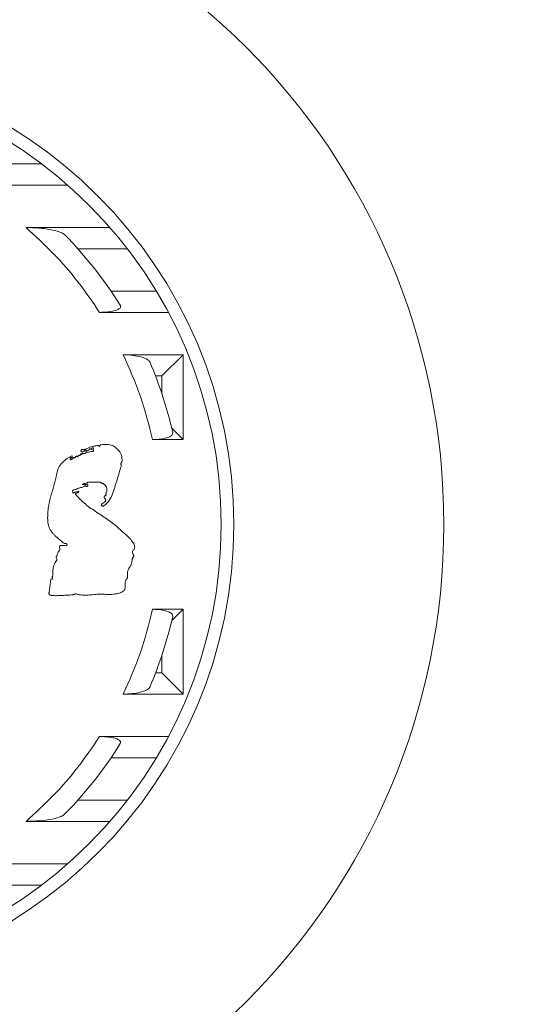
# Model space of a CAD drawing. Header units: millimetres. Extents: x 10286 to 14410, y 4410 to 8907.
# Tile 8 of 11: x 10820 to 10939, y 4771 to 5004. Entities that reach past the tile are written whole.
import ezdxf

# ---------------------------------------------------------------- set-up
doc = ezdxf.new("R2010")
doc.units = ezdxf.units.MM

msp = doc.modelspace()

# ---------------------------------------------------------------- linework, layer by layer
at = {"color": 7, "linetype": 'Continuous', "lineweight": 15}
for p, q in [((10808.8, 4969.52), (10825.21, 4969.52)), ((10831.34, 4964.52), (10807.48, 4964.52)), ((10821.51, 4954.52), (10841.31, 4954.52)), ((10845.41, 4949.52), (10833.71, 4949.52)), ((10841.55, 4939.52), (10852.24, 4939.52)), ((10855.07, 4934.52), (10838.86, 4934.52)), ((10844.45, 4924.52), (10858.54, 4924.52)), ((10853.54, 4919.52), (10858.54, 4924.52)), ((10858.54, 4924.52), (10858.54, 4904.52)), ((10853.54, 4919.52), (10852.04, 4919.52)), ((10853.54, 4915.34), (10853.54, 4919.52)), ((10858.54, 4904.52), (10855.87, 4907.19)), ((10838.8, 4902.93), (10839.06, 4903.29)), ((10858.54, 4904.52), (10851.35, 4904.52)), ((10831.18, 4900.09), (10832.33, 4900.72)), ((10834.19, 4900.81), (10834.46, 4901.16)), ((10834.81, 4893.98), (10834.89, 4893.89)), ((10836.05, 4894.51), (10839.06, 4894.51)), ((10833.84, 4892.39), (10833.93, 4892.3)), ((10839.6, 4888.75), (10839.24, 4889.1)), ((10827.37, 4871.65), (10826.93, 4868.46)), ((10845.45, 4871.91), (10845.18, 4871.65)), ((10832.6, 4867.92), (10832.77, 4868.11)), ((10851.35, 4864.52), (10858.54, 4864.52)), ((10855.87, 4861.85), (10858.54, 4864.52)), ((10858.54, 4864.52), (10858.54, 4844.52)), ((10853.54, 4849.52), (10853.54, 4853.7)), ((10852.04, 4849.52), (10853.54, 4849.52)), ((10858.54, 4844.52), (10853.54, 4849.52)), ((10858.54, 4844.52), (10844.45, 4844.52)), ((10838.86, 4834.52), (10855.07, 4834.52)), ((10852.24, 4829.52), (10841.55, 4829.52)), ((10833.71, 4819.52), (10845.41, 4819.52)), ((10841.31, 4814.52), (10821.51, 4814.52)), ((10807.48, 4804.52), (10831.34, 4804.52)), ((10825.21, 4799.52), (10808.8, 4799.52))]:
    msp.add_line(p, q, dxfattribs=at)
for radius in [159.02, 109.5, 106.5]:
    msp.add_circle((10761.04, 4884.52), radius, dxfattribs=at)
for radius, start, end in [(475, 0, 208.4844), (457.64, 0, 212.1061), (97.5, 31.9997, 44.4956), (97.5, 12.8396, 23.1514), (97.5, 336.8486, 347.1604), (97.5, 315.5044, 328.0003)]:
    msp.add_arc((10761.04, 4884.52), radius, start, end, dxfattribs=at)
for points, knots in [([(10830.59, 4952.85), (10830.32, 4953.04), (10829.7, 4953.47), (10827.58, 4954.03), (10824.75, 4954.44), (10822.53, 4954.49), (10821.51, 4954.52)], [0, 0, 0, 0, 0.173265, 0.403408, 0.724512, 1, 1, 1, 1]), ([(10838.86, 4934.52), (10837.2, 4936.96), (10833.86, 4941.83), (10828.04, 4948.54), (10823.68, 4952.53), (10821.51, 4954.52)], [0, 0, 0, 0, 0.333256, 0.667004, 1, 1, 1, 1]), ([(10838.86, 4934.52), (10839.51, 4934.54), (10840.7, 4934.57), (10842.25, 4934.83), (10843.3, 4935.19), (10843.82, 4935.64), (10843.84, 4935.97), (10843.75, 4936.15), (10843.73, 4936.19)], [0, 0, 0, 0, 0.234273, 0.42773, 0.622194, 0.792935, 0.95872, 1, 1, 1, 1]), ([(10850.69, 4922.85), (10850.54, 4923.05), (10850.23, 4923.44), (10849, 4923.95), (10847.3, 4924.34), (10845.66, 4924.5), (10844.68, 4924.52), (10844.45, 4924.52)], [0, 0, 0, 0, 0.216239, 0.431732, 0.668358, 0.91917, 1, 1, 1, 1]), ([(10851.35, 4904.52), (10850.49, 4907.95), (10848.76, 4914.82), (10845.88, 4921.28), (10844.45, 4924.52)], [0, 0, 0, 0, 0.500025, 1, 1, 1, 1]), ([(10851.35, 4904.52), (10851.89, 4904.53), (10852.96, 4904.57), (10854.38, 4904.82), (10855.44, 4905.2), (10856.08, 4905.68), (10856.1, 4906.01), (10856.1, 4906.19)], [0, 0, 0, 0, 0.201071, 0.402402, 0.598885, 0.796992, 1, 1, 1, 1]), ([(10838.8, 4902.93), (10838.78, 4902.98), (10838.75, 4903.04), (10838.69, 4903.11), (10838.63, 4903.14), (10838.55, 4903.16), (10838.36, 4903.09), (10837.9, 4903.1), (10837.04, 4902.85), (10836.24, 4902.63), (10835.69, 4902.33), (10835.53, 4902.2), (10835.36, 4902.14), (10835.18, 4902.16), (10835.01, 4902.21), (10834.83, 4902.24), (10834.7, 4902.21), (10834.6, 4902.14), (10834.52, 4902.03), (10834.47, 4901.91), (10834.45, 4901.82), (10834.46, 4901.76), (10834.48, 4901.71), (10834.52, 4901.68), (10834.57, 4901.66), (10834.73, 4901.65), (10834.9, 4901.7), (10835.06, 4901.72), (10835.12, 4901.74), (10835.17, 4901.79), (10835.21, 4901.86), (10835.24, 4901.91), (10835.29, 4901.94), (10835.32, 4901.94), (10835.38, 4901.93), (10835.45, 4901.88), (10835.54, 4901.82), (10835.6, 4901.79), (10835.65, 4901.79), (10835.69, 4901.81), (10835.74, 4901.87), (10835.8, 4901.95), (10835.96, 4901.99), (10836.13, 4901.98), (10836.33, 4902.13), (10836.43, 4902.27), (10836.54, 4902.35), (10836.59, 4902.38), (10836.65, 4902.37), (10836.71, 4902.35), (10836.78, 4902.31), (10836.86, 4902.25), (10836.94, 4902.22), (10836.99, 4902.22), (10837.01, 4902.22), (10837.03, 4902.23), (10837.04, 4902.24), (10837.04, 4902.26), (10837.04, 4902.31), (10837.01, 4902.37), (10837, 4902.44), (10836.99, 4902.48), (10837.01, 4902.51), (10837.03, 4902.53), (10837.08, 4902.55), (10837.17, 4902.57), (10837.26, 4902.57), (10837.34, 4902.56), (10837.38, 4902.54), (10837.4, 4902.52), (10837.41, 4902.49), (10837.42, 4902.45), (10837.39, 4902.33), (10837.29, 4902.21), (10837.33, 4902.08), (10837.36, 4902.03), (10837.4, 4902), (10837.43, 4901.97), (10837.44, 4901.94), (10837.44, 4901.92), (10837.44, 4901.9), (10837.41, 4901.86), (10837.35, 4901.8), (10837.22, 4901.74), (10837.01, 4901.74), (10836.71, 4901.71), (10836.37, 4901.52), (10835.98, 4901.62), (10835.65, 4901.45), (10835.41, 4901.27), (10835.18, 4901.22), (10835.04, 4901.23), (10834.96, 4901.27), (10834.9, 4901.31), (10834.86, 4901.33), (10834.84, 4901.33), (10834.82, 4901.33), (10834.8, 4901.31), (10834.77, 4901.27), (10834.75, 4901.2), (10834.72, 4901.11), (10834.69, 4901.05), (10834.66, 4901.02), (10834.64, 4901.01), (10834.61, 4901.01), (10834.58, 4901.02), (10834.52, 4901.06), (10834.49, 4901.12), (10834.46, 4901.16)], [0, 0, 0, 0, 0.011406, 0.017108, 0.02191, 0.026724, 0.035998, 0.068677, 0.133468, 0.245501, 0.26346, 0.281767, 0.293034, 0.30431, 0.322917, 0.337102, 0.345257, 0.353409, 0.365309, 0.37768, 0.38282, 0.388004, 0.391429, 0.394862, 0.399001, 0.405245, 0.432625, 0.439051, 0.443653, 0.448275, 0.454816, 0.461387, 0.463955, 0.466067, 0.468978, 0.479505, 0.485927, 0.492392, 0.495085, 0.49779, 0.502835, 0.514162, 0.520335, 0.540506, 0.552739, 0.576648, 0.581573, 0.585482, 0.589407, 0.594706, 0.600498, 0.609141, 0.617894, 0.620371, 0.621836, 0.622961, 0.624094, 0.625083, 0.627107, 0.636428, 0.639865, 0.643341, 0.645316, 0.647291, 0.650281, 0.658625, 0.668804, 0.672645, 0.676514, 0.678612, 0.680726, 0.682626, 0.687818, 0.710482, 0.714152, 0.718925, 0.7239, 0.72659, 0.728331, 0.729801, 0.73163, 0.734642, 0.74059, 0.751282, 0.767639, 0.788779, 0.822656, 0.854481, 0.876995, 0.908767, 0.923279, 0.93243, 0.940139, 0.945987, 0.947977, 0.94999, 0.951297, 0.952601, 0.9549, 0.963297, 0.970141, 0.977033, 0.97921, 0.980879, 0.982557, 0.984513, 0.987888, 1, 1, 1, 1]), ([(10839.6, 4888.75), (10839.84, 4888.93), (10840.32, 4889.29), (10841.58, 4890.6), (10842.42, 4893.3), (10843.28, 4895.92), (10843.69, 4897.53), (10843.86, 4898.03), (10843.94, 4898.23), (10844, 4898.39), (10843.95, 4898.54), (10843.9, 4898.66), (10843.87, 4898.76), (10843.87, 4898.83), (10843.92, 4898.94), (10844.06, 4899.08), (10844.14, 4899.45), (10844.14, 4899.82), (10844.13, 4900.24), (10844.08, 4900.6), (10843.98, 4900.98), (10843.82, 4901.32), (10843.65, 4901.57), (10843.47, 4901.82), (10843.27, 4902.06), (10842.96, 4902.39), (10842.56, 4902.73), (10842.08, 4903.04), (10841.54, 4903.25), (10840.55, 4903.44), (10839.7, 4903.35), (10839.06, 4903.29)], [0, 0, 0, 0, 0.046757, 0.092395, 0.28042, 0.469197, 0.523752, 0.537393, 0.550623, 0.557173, 0.563852, 0.573437, 0.577504, 0.580402, 0.583299, 0.596804, 0.610505, 0.639545, 0.653991, 0.676362, 0.69548, 0.714615, 0.733704, 0.743237, 0.762312, 0.781389, 0.813225, 0.843958, 0.868652, 0.902109, 1, 1, 1, 1]), ([(10834.19, 4900.81), (10834.14, 4900.81), (10834.08, 4900.8), (10834.01, 4900.8), (10833.97, 4900.81), (10833.95, 4900.84), (10833.93, 4900.85), (10833.92, 4900.85), (10833.91, 4900.84), (10833.88, 4900.83), (10833.85, 4900.8), (10833.82, 4900.73), (10833.81, 4900.64), (10833.81, 4900.57), (10833.79, 4900.52), (10833.77, 4900.49), (10833.73, 4900.47), (10833.69, 4900.46), (10833.63, 4900.47), (10833.56, 4900.5), (10833.51, 4900.55), (10833.45, 4900.58), (10833.41, 4900.6), (10833.35, 4900.59), (10833.28, 4900.55), (10833.18, 4900.48), (10833.14, 4900.38), (10833.12, 4900.32), (10833.1, 4900.3), (10833.07, 4900.29), (10833.02, 4900.29), (10832.95, 4900.26), (10832.9, 4900.23), (10832.85, 4900.24), (10832.83, 4900.25), (10832.8, 4900.28), (10832.77, 4900.31), (10832.74, 4900.31), (10832.7, 4900.31), (10832.65, 4900.27), (10832.57, 4900.2), (10832.53, 4900.09), (10832.49, 4899.99), (10832.46, 4899.94), (10832.44, 4899.91), (10832.42, 4899.91), (10832.41, 4899.91), (10832.38, 4899.92), (10832.36, 4899.95), (10832.32, 4899.98), (10832.3, 4900), (10832.27, 4900), (10832.25, 4900), (10832.23, 4899.99), (10832.18, 4899.93), (10832.14, 4899.85), (10832.09, 4899.78), (10832.07, 4899.76), (10832.05, 4899.75), (10832.04, 4899.75), (10832.02, 4899.75), (10831.99, 4899.77), (10831.95, 4899.82), (10831.9, 4899.94), (10831.86, 4900.07), (10831.88, 4900.16), (10831.9, 4900.2), (10831.94, 4900.24), (10832.02, 4900.27), (10832.13, 4900.28), (10832.24, 4900.3), (10832.32, 4900.34), (10832.36, 4900.38), (10832.38, 4900.45), (10832.38, 4900.57), (10832.35, 4900.66), (10832.33, 4900.72)], [0, 0, 0, 0, 0.031417, 0.041272, 0.048888, 0.058336, 0.061795, 0.064456, 0.067117, 0.07182, 0.081134, 0.097597, 0.121316, 0.141103, 0.150045, 0.157505, 0.164948, 0.175761, 0.190035, 0.204493, 0.228036, 0.240036, 0.249365, 0.258689, 0.276764, 0.307297, 0.33676, 0.348099, 0.351931, 0.355751, 0.371316, 0.383095, 0.406559, 0.411033, 0.415504, 0.426173, 0.436871, 0.442162, 0.448795, 0.461443, 0.486432, 0.519806, 0.543906, 0.556013, 0.562125, 0.564981, 0.56785, 0.571383, 0.583403, 0.593826, 0.602111, 0.606337, 0.6106, 0.614349, 0.623579, 0.663593, 0.675467, 0.680882, 0.685207, 0.688746, 0.692281, 0.69765, 0.707952, 0.742932, 0.783505, 0.796001, 0.806495, 0.816998, 0.831805, 0.863235, 0.894737, 0.908557, 0.922503, 0.934754, 0.955645, 1, 1, 1, 1]), ([(10831.18, 4900.09), (10830.8, 4899.76), (10830.05, 4899.09), (10829.27, 4898.24), (10828.99, 4897.54), (10828.87, 4897.04), (10828.76, 4896.42), (10828.59, 4895.69), (10828.42, 4894.95), (10828.22, 4894.22), (10828.02, 4893.49), (10827.74, 4892.52), (10827.45, 4891.56), (10827.17, 4890.59), (10826.99, 4889.85), (10826.8, 4888.86), (10826.67, 4887.86), (10826.61, 4886.85), (10826.59, 4886.09), (10826.62, 4885.34), (10826.7, 4884.71), (10826.84, 4884.12), (10827.04, 4883.57), (10827.33, 4883.09), (10827.66, 4882.63), (10828.02, 4882.2), (10828.73, 4881.47), (10829.59, 4880.83), (10830.25, 4880.2), (10830.67, 4880), (10830.88, 4880.02), (10831.05, 4879.99), (10831.12, 4879.96), (10831.16, 4879.91), (10831.18, 4879.86), (10831.18, 4879.78), (10831.16, 4879.7), (10831.11, 4879.62), (10831.02, 4879.56), (10830.83, 4879.5), (10830.53, 4879.52), (10830.15, 4879.59), (10829.81, 4879.61), (10829.58, 4879.54), (10829.46, 4879.45), (10829.4, 4879.36), (10829.36, 4879.15), (10829.44, 4878.92), (10829.47, 4878.66), (10829.4, 4878.41), (10829.19, 4878.17), (10828.94, 4877.88), (10828.86, 4877.47), (10828.79, 4877.14), (10828.64, 4876.94), (10828.61, 4876.81), (10828.64, 4876.65), (10828.71, 4876.49), (10828.78, 4876.31), (10828.77, 4876.17), (10828.63, 4875.93), (10828.12, 4875.22), (10827.76, 4874.01), (10827.88, 4872.88), (10827.77, 4872.37), (10827.66, 4872.15), (10827.71, 4871.96), (10827.75, 4871.83), (10827.73, 4871.73), (10827.71, 4871.69), (10827.66, 4871.66), (10827.56, 4871.63), (10827.46, 4871.64), (10827.38, 4871.65), (10827.37, 4871.65)], [0, 0, 0, 0, 0.044864, 0.088829, 0.100016, 0.111179, 0.133484, 0.155787, 0.178089, 0.20039, 0.222692, 0.244993, 0.289595, 0.311897, 0.334202, 0.356509, 0.401155, 0.423462, 0.445769, 0.468081, 0.490415, 0.501575, 0.521587, 0.54159, 0.551567, 0.571535, 0.591492, 0.641372, 0.666275, 0.671603, 0.681488, 0.684533, 0.686284, 0.688054, 0.689557, 0.691683, 0.694349, 0.697036, 0.699762, 0.703683, 0.714365, 0.726245, 0.738201, 0.743752, 0.747267, 0.750811, 0.753851, 0.76517, 0.77187, 0.777024, 0.787378, 0.799623, 0.810427, 0.823526, 0.828945, 0.832118, 0.835294, 0.842503, 0.84821, 0.851346, 0.855176, 0.871666, 0.929809, 0.960527, 0.970823, 0.976175, 0.981646, 0.987001, 0.988418, 0.989848, 0.991082, 0.993157, 0.998853, 1, 1, 1, 1]), ([(10833.84, 4892.39), (10833.76, 4892.33), (10833.59, 4892.2), (10833.3, 4892.15), (10833.06, 4892.13), (10832.91, 4892.03), (10832.82, 4891.95), (10832.74, 4891.92), (10832.7, 4891.92), (10832.65, 4891.94), (10832.6, 4891.98), (10832.54, 4892.11), (10832.47, 4892.25), (10832.48, 4892.41), (10832.52, 4892.49), (10832.61, 4892.58), (10832.73, 4892.65), (10832.94, 4892.69), (10833.26, 4892.79), (10833.73, 4893.02), (10834.35, 4893.23), (10834.99, 4893.27), (10835.3, 4893.53), (10835.46, 4893.61), (10835.56, 4893.61), (10835.66, 4893.56), (10835.76, 4893.5), (10835.84, 4893.46), (10835.91, 4893.45), (10835.95, 4893.45), (10836, 4893.47), (10836.04, 4893.52), (10836.07, 4893.59), (10836.1, 4893.7), (10836.1, 4893.81), (10836.08, 4893.91), (10836.05, 4893.95), (10836.01, 4893.98), (10835.92, 4894), (10835.78, 4893.97), (10835.6, 4893.97), (10835.47, 4893.89), (10835.37, 4893.89), (10835.27, 4893.92), (10835.17, 4893.97), (10835.04, 4893.96), (10834.96, 4893.93), (10834.91, 4893.9), (10834.89, 4893.89)], [0, 0, 0, 0, 0.039461, 0.085319, 0.116461, 0.137213, 0.157776, 0.164322, 0.170917, 0.176706, 0.184562, 0.194741, 0.23697, 0.245341, 0.255785, 0.274656, 0.294783, 0.313614, 0.361227, 0.430108, 0.527265, 0.628294, 0.681673, 0.690288, 0.69898, 0.718729, 0.734523, 0.74765, 0.755429, 0.760997, 0.766584, 0.773854, 0.786208, 0.797989, 0.821785, 0.829744, 0.837764, 0.843583, 0.849399, 0.871973, 0.901088, 0.921734, 0.932775, 0.942245, 0.963029, 0.977501, 0.991939, 1, 1, 1, 1]), ([(10836.05, 4894.51), (10836.01, 4894.46), (10835.91, 4894.35), (10835.63, 4894.22), (10835.32, 4894.19), (10835.03, 4894.13), (10834.89, 4894.05), (10834.83, 4894), (10834.81, 4893.98)], [0, 0, 0, 0, 0.154277, 0.307899, 0.652063, 0.828853, 0.947057, 1, 1, 1, 1]), ([(10839.06, 4894.51), (10839.14, 4894.43), (10839.23, 4894.32), (10839.38, 4894.21), (10839.52, 4894.2), (10839.76, 4894.13), (10840.07, 4893.9), (10840.39, 4893.52), (10840.58, 4893.02), (10840.61, 4892.51), (10840.48, 4892.15), (10840.33, 4891.88), (10840.37, 4891.68), (10840.38, 4891.53), (10840.37, 4891.45), (10840.34, 4891.38), (10840.25, 4891.31), (10840.14, 4891.27), (10840.04, 4891.22), (10839.99, 4891.18), (10839.96, 4891.12), (10839.95, 4891.04), (10839.94, 4890.96), (10839.93, 4890.89), (10839.95, 4890.84), (10840.01, 4890.76), (10840.15, 4890.62), (10840.26, 4890.41), (10840.3, 4890.19), (10840.27, 4890.05), (10840.12, 4889.84), (10839.76, 4889.65), (10839.42, 4889.38), (10839.28, 4889.16), (10839.24, 4889.1)], [0, 0, 0, 0, 0.048765, 0.06264, 0.078176, 0.109138, 0.170063, 0.240062, 0.320433, 0.397261, 0.454698, 0.488168, 0.523753, 0.54014, 0.551553, 0.56062, 0.572795, 0.5974, 0.611601, 0.619705, 0.627883, 0.637161, 0.654085, 0.663456, 0.669976, 0.676518, 0.705968, 0.756398, 0.777567, 0.798921, 0.817688, 0.886396, 0.970655, 1, 1, 1, 1]), ([(10846.69, 4878.39), (10846.77, 4878.45), (10846.94, 4878.59), (10847.11, 4878.86), (10847.15, 4879.3), (10847.02, 4879.86), (10846.26, 4880.99), (10844.14, 4882.94), (10841.37, 4885.37), (10838.1, 4887.4), (10835.53, 4889.21), (10833.95, 4890.7), (10833.21, 4891.62), (10833.17, 4891.74), (10833.18, 4891.78), (10833.19, 4891.81), (10833.22, 4891.84), (10833.31, 4891.88), (10833.48, 4891.89), (10833.68, 4891.99), (10833.83, 4892.14), (10833.9, 4892.25), (10833.93, 4892.3)], [0, 0, 0, 0, 0.015378, 0.030936, 0.044219, 0.077355, 0.110784, 0.237529, 0.487652, 0.637858, 0.787914, 0.936394, 0.950442, 0.953174, 0.954732, 0.956303, 0.957683, 0.960181, 0.971069, 0.98034, 0.992551, 1, 1, 1, 1]), ([(10845.45, 4871.91), (10845.43, 4872.1), (10845.36, 4872.66), (10845.46, 4873.64), (10845.91, 4874.39), (10846.21, 4874.89), (10846.32, 4875.15), (10846.41, 4875.43), (10846.45, 4875.66), (10846.49, 4875.9), (10846.52, 4876.14), (10846.55, 4876.39), (10846.62, 4876.59), (10846.71, 4876.75), (10846.82, 4876.9), (10846.9, 4877.02), (10846.93, 4877.13), (10846.91, 4877.28), (10846.79, 4877.43), (10846.69, 4877.62), (10846.62, 4877.84), (10846.61, 4878.1), (10846.66, 4878.29), (10846.69, 4878.39)], [0, 0, 0, 0, 0.082053, 0.247915, 0.41743, 0.459262, 0.501157, 0.543036, 0.584888, 0.605796, 0.647611, 0.689464, 0.716018, 0.742556, 0.76903, 0.793675, 0.80595, 0.818336, 0.858565, 0.889281, 0.912038, 0.956936, 1, 1, 1, 1]), ([(10832.77, 4868.11), (10832.89, 4868.1), (10833.08, 4868.08), (10833.3, 4868.16), (10833.51, 4868.11), (10833.74, 4867.99), (10834.21, 4867.93), (10834.78, 4867.88), (10835.48, 4867.86), (10836.17, 4867.87), (10836.86, 4867.92), (10837.44, 4867.98), (10838.01, 4868.03), (10838.59, 4868.08), (10839.29, 4868.09), (10839.98, 4868.07), (10840.56, 4868.03), (10841.14, 4868.01), (10841.72, 4867.99), (10842.29, 4868.1), (10842.75, 4868.16), (10843.09, 4868.21), (10843.5, 4868.29), (10843.95, 4868.49), (10844.38, 4868.72), (10844.7, 4869.02), (10844.85, 4869.33), (10844.87, 4869.75), (10844.84, 4870.23), (10844.87, 4870.71), (10844.97, 4871.19), (10845.09, 4871.46), (10845.18, 4871.65)], [0, 0, 0, 0, 0.024465, 0.038187, 0.044136, 0.067424, 0.090764, 0.137389, 0.183974, 0.230558, 0.277141, 0.323714, 0.346999, 0.393577, 0.440169, 0.48675, 0.533323, 0.556609, 0.603233, 0.649907, 0.673198, 0.696487, 0.719806, 0.757086, 0.794447, 0.818573, 0.842934, 0.8625, 0.90134, 0.939595, 0.958688, 1, 1, 1, 1]), ([(10826.93, 4868.46), (10826.91, 4868.4), (10826.88, 4868.32), (10826.88, 4868.2), (10826.91, 4868.12), (10826.98, 4868.04), (10827.08, 4867.96), (10827.21, 4867.84), (10827.51, 4867.77), (10827.91, 4867.74), (10828.4, 4867.73), (10828.9, 4867.73), (10829.39, 4867.75), (10829.89, 4867.77), (10830.38, 4867.8), (10830.88, 4867.83), (10831.37, 4867.85), (10831.94, 4867.89), (10832.35, 4867.91), (10832.6, 4867.92)], [0, 0, 0, 0, 0.027837, 0.043227, 0.056376, 0.069495, 0.094002, 0.118629, 0.155321, 0.23621, 0.316802, 0.397379, 0.477951, 0.558521, 0.639089, 0.719657, 0.800226, 0.880793, 1, 1, 1, 1]), ([(10844.45, 4844.52), (10845.88, 4847.75), (10848.76, 4854.22), (10850.49, 4861.09), (10851.35, 4864.52)], [0, 0, 0, 0, 0.499975, 1, 1, 1, 1]), ([(10856.1, 4862.85), (10856.09, 4863.04), (10856.07, 4863.4), (10855.31, 4863.9), (10854.12, 4864.28), (10852.73, 4864.49), (10851.78, 4864.51), (10851.35, 4864.52)], [0, 0, 0, 0, 0.217379, 0.435223, 0.642026, 0.839412, 1, 1, 1, 1]), ([(10844.45, 4844.52), (10845.15, 4844.54), (10846.55, 4844.59), (10848.46, 4844.93), (10849.95, 4845.44), (10850.56, 4845.91), (10850.68, 4846.16), (10850.69, 4846.19)], [0, 0, 0, 0, 0.237886, 0.475231, 0.726385, 0.970651, 1, 1, 1, 1]), ([(10821.51, 4814.52), (10823.68, 4816.51), (10828.04, 4820.5), (10833.86, 4827.2), (10837.2, 4832.08), (10838.86, 4834.52)], [0, 0, 0, 0, 0.332979, 0.666726, 1, 1, 1, 1]), ([(10843.73, 4832.85), (10843.78, 4833.01), (10843.89, 4833.32), (10843.42, 4833.77), (10842.55, 4834.13), (10841.33, 4834.38), (10840.06, 4834.5), (10839.2, 4834.51), (10838.86, 4834.52)], [0, 0, 0, 0, 0.177833, 0.356306, 0.523621, 0.690821, 0.876464, 1, 1, 1, 1]), ([(10821.51, 4814.52), (10822.83, 4814.56), (10825.26, 4814.63), (10828.08, 4815.12), (10829.85, 4815.65), (10830.36, 4816.02), (10830.59, 4816.19)], [0, 0, 0, 0, 0.354637, 0.655321, 0.847428, 1, 1, 1, 1])]:
    msp.add_open_spline(points, degree=3, knots=knots, dxfattribs=at)

doc.saveas('drawing.dxf')
